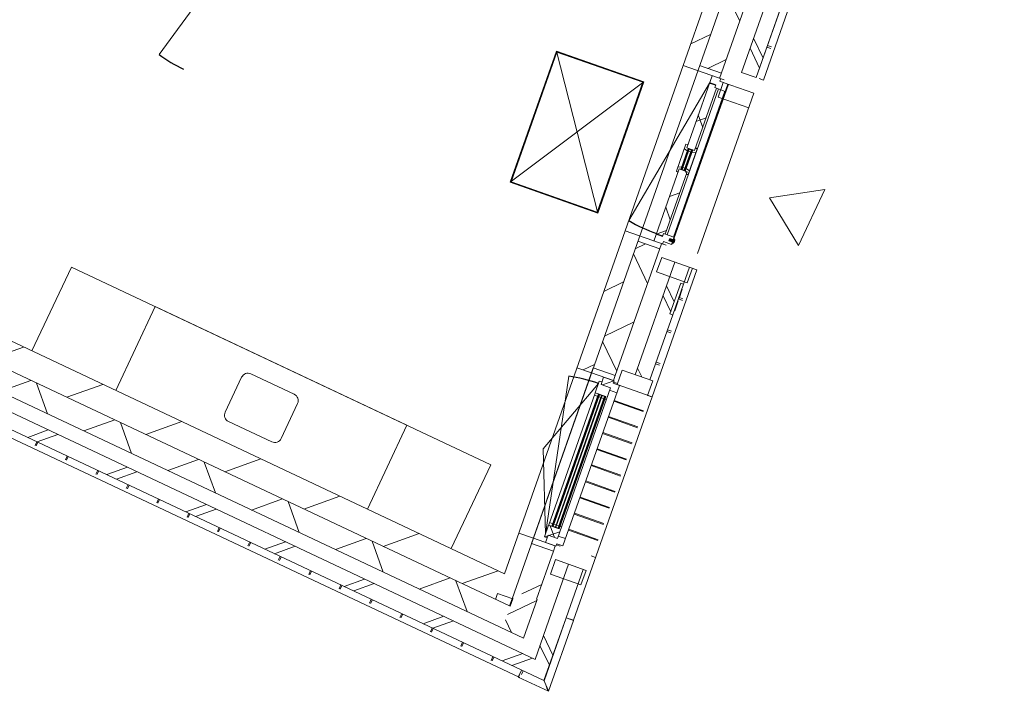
# Model space of a CAD drawing. Header units: metres. Extents: x 136266 to 136452, y 453403 to 453560.
# Tile 30 of 133: x 136406 to 136412, y 453403 to 453407. Entities that reach past the tile are written whole.
import ezdxf

# ---------------------------------------------------------------- set-up
doc = ezdxf.new("R2010")
doc.units = ezdxf.units.M
for name, color, linetype, lineweight in [('A-DETL-BEBOUWING', 253, 'Continuous', 9), ('A-DETL-GENF', 92, 'Continuous', 5), ('A-FLOR', 192, 'Continuous', 5), ('A-GENM-1', 8, 'Continuous', 5), ('N-WE-OG-BEBOUWING_HOOFDGEBOUW-T25', 7, 'Continuous', 25)]:
    doc.layers.add(name, color=color, linetype=linetype, lineweight=lineweight)
doc.styles.add('NLCS-ISO-M200-T25', font='txt', dxfattribs={"height": 0.5})
pattern_1 = [(50.86299999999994, (1193.722818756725, 122.5790818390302), (-310.2555890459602, 252.470729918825), [])]
pattern_2 = [(44.99992968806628, (-0.0001829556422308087, 0.0002583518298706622), (-141.421182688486, 141.4215297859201), []), (134.9999296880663, (-0.0001829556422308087, 0.0002583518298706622), (-141.42152978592, -141.421182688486), [])]

# ---------------------------------------------------------------- blocks, each defined once
blk = doc.blocks.new('859-DO-0010 29-09-2022')
at = {"layer": 'A-DETL-BEBOUWING'}
h = blk.add_hatch(dxfattribs=at)
h.set_pattern_fill('FP_561', color=256, angle=44.99999999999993, style=0, pattern_type=2)
h.set_pattern_definition(pattern_1)
h.paths.add_polyline_path([(162622.3254878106, 7510.373926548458), (162721.8023993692, 7520.588820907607), (162601.4245124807, 8692.879006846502), (162501.9476009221, 8682.66411248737), (162612.3387070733, 7607.629372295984)])
h = blk.add_hatch(dxfattribs=at)
h.set_pattern_fill('FP_1142', color=256, angle=44.9999999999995, style=0, pattern_type=2)
h.set_pattern_definition([(140.8629999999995, (162993.2572653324, 6345.494937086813), (-267.7452090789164, -329.0260521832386), []), (230.8629999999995, (162993.2572653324, 6345.494937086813), (329.0260521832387, -267.7452090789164), [])])
h.paths.add_polyline_path([(163091.7394417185, 3917.987252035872), (163096.8201724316, 3918.508972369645), (163091.7394417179, 3967.987252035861), (163235.8740783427, 3982.787873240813), (163202.1567830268, 4311.140990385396), (163052.941415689, 4295.818648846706), (163082.2615334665, 4010.287084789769)])
h.paths.add_polyline_path([(162929.9540876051, 5493.52066401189), (163079.1694549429, 5508.843005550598), (162990.4298817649, 6373.026066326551), (162841.214514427, 6357.703724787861), (162897.5630397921, 5808.958228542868)])
h.paths.add_polyline_path([(162718.2271863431, 7555.405739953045), (162867.4425536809, 7570.728081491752), (162750.6398798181, 8708.20134838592), (162601.4245124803, 8692.87900684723), (162712.8645461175, 7607.629372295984)])
h = blk.add_hatch(dxfattribs=at)
h.set_pattern_fill('FP_1137', color=256, angle=45.00000000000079, style=0, pattern_type=2)
h.set_pattern_definition([(140.8620000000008, (163237.4247724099, 6128.522756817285), (-252.4761448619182, -310.2511825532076), []), (140.8620000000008, (163114.867610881, 7322.247696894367), (-252.4761448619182, -310.2511825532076), [])])
h.paths.add_polyline_path([(163361.0097137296, 3945.639335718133), (163460.4868129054, 3955.852402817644), (163426.5979993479, 4285.935504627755), (163327.1209001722, 4275.722437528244), (163354.3724896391, 4010.287084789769)])
h.paths.add_polyline_path([(163194.3510278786, 5568.924726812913), (163293.8281270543, 5579.137793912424), (163248.3363408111, 6022.235923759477), (163229.4356919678, 6020.295441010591), (163207.9882510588, 6229.197349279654), (163226.8784143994, 6231.239962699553), (163214.9089721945, 6347.824469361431), (163115.4318730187, 6337.611402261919), (163169.7073834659, 5808.958228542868)])
h.paths.add_polyline_path([(162982.6620007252, 7630.813691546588), (163082.1390999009, 7641.0267586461), (163014.361472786, 8301.192962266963), (162914.8843736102, 8290.979895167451), (162938.8760007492, 8057.297158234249)])
h = blk.add_hatch(dxfattribs=at)
h.set_pattern_fill('FP_1147', color=256, scale=0.9999999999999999, angle=-84.13707031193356, style=0, pattern_type=2)
h.set_pattern_definition([(44.99992968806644, (-0.0003638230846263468, 0.0002397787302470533), (-141.4211826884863, 141.4215297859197), [])])
h.paths.add_polyline_path([(162721.8023993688, 7520.588820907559), (162871.0177667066, 7535.911162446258), (162867.4425536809, 7570.72808149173), (162718.2271863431, 7555.405739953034)])
h = blk.add_hatch(dxfattribs=at)
h.set_pattern_fill('FP_827', color=256, angle=5.861877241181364, style=0, pattern_type=2)
h.set_pattern_definition([(289.0838772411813, (111390.1674799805, 67625.81697451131), (378.0163809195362, 130.7807927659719), []), (289.0838772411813, (110865.7019051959, 66546.49517083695), (378.0163809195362, 130.7807927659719), [])])
h.paths.add_polyline_path([(162903.3456785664, 7522.144831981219), (162913.5587456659, 7422.667732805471), (163122.4606539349, 7444.115173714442), (163112.2475868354, 7543.592272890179)])
h = blk.add_hatch(dxfattribs=at)
h.set_pattern_fill('FP_1145', color=256, angle=-84.13707031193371, style=0, pattern_type=2)
h.set_pattern_definition(pattern_2)
h.paths.add_polyline_path([(162929.8383604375, 6452.251123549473), (162971.6186632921, 6456.541379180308), (162969.8821312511, 6473.452454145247), (162981.8193606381, 6474.678241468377), (162938.1506872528, 6899.942038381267), (162884.4331550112, 6894.425995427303), (162903.5463409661, 6708.293800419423)])
h.paths.add_polyline_path([(162869.6215581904, 7038.667517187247), (162923.3390904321, 7044.183560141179), (162879.6704170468, 7469.447357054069), (162867.7331876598, 7468.221569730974), (162865.9966556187, 7485.132644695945), (162824.2163527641, 7480.842389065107), (162857.3717175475, 7157.961586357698)])
h = blk.add_hatch(dxfattribs=at)
h.set_pattern_fill('FP_1145', color=256, angle=-84.13707031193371, style=0, pattern_type=2)
h.set_pattern_definition(pattern_2)
h.paths.add_polyline_path([(162886.8315893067, 6871.069039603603), (162884.4331550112, 6894.425995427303), (162894.3808461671, 6895.447484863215), (162892.644314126, 6912.358559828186), (162871.3615495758, 6904.247236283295), (162874.5659111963, 6873.041823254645)])
h.paths.add_polyline_path([(162940.091517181, 6881.041425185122), (162951.7002978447, 6885.465783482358), (162949.0356527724, 6911.415211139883), (162923.4821567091, 6915.525177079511), (162925.2186887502, 6898.614102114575), (162938.1506872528, 6899.942038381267)])
h.paths.add_polyline_path([(162881.3057813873, 7022.777931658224), (162879.5692493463, 7039.689006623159), (162869.6215581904, 7038.667517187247), (162867.223123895, 7062.024473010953), (162855.6143432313, 7057.600114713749), (162858.8187048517, 7026.394701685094)])
h.paths.add_polyline_path([(162912.1436239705, 7025.944548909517), (162936.3285836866, 7035.161962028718), (162933.6639386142, 7061.111389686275), (162921.3982605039, 7063.084173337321), (162923.3390904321, 7044.183560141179), (162910.4070919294, 7042.855623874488)])
h = blk.add_hatch(color=256, dxfattribs=at)
h.paths.add_polyline_path([(162898.0534757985, 6898.840387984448), (162896.6233905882, 6912.767155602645), (162892.6443141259, 6912.358559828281), (162894.0743993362, 6898.431792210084)])
h.paths.add_polyline_path([(162924.9122419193, 6901.598409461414), (162923.482156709, 6915.52517707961), (162919.5030802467, 6915.116581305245), (162920.933165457, 6901.189813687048)])
h.paths.add_polyline_path([(162881.3057813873, 7022.777931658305), (162885.2848578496, 7023.186527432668), (162883.8547726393, 7037.113295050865), (162879.875696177, 7036.704699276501)])
h.paths.add_polyline_path([(162912.1436239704, 7025.944548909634), (162910.7135387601, 7039.871316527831), (162906.7344622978, 7039.462720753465), (162908.164547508, 7025.535953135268)])
for points in [[(162902.0325522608, 6899.248983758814), (162887.8338491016, 7037.521890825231), (162883.8547726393, 7037.113295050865), (162898.0534757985, 6898.840387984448)], [(162920.933165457, 6901.189813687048), (162906.7344622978, 7039.462720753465), (162902.7553858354, 7039.054124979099), (162916.9540889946, 6900.781217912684)], [(163056.7267505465, 6449.215025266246), (163055.0958545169, 6465.100244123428), (163020.2788698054, 6461.5256706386), (163021.9097658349, 6445.640451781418)], [(163054.4589496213, 6441.929677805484), (163051.3950294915, 6471.772807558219), (163046.4211745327, 6471.262154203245), (163049.4850946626, 6441.41902445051)], [(163131.8391240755, 4455.714362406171), (163039.7007769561, 5352.996104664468), (163035.7217004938, 5352.587508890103), (163127.8600476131, 4455.305766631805)], [(163150.7397372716, 4457.655192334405), (163058.6013901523, 5354.936934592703), (163054.6223136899, 5354.528338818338), (163146.7606608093, 4457.24659656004)], [(163169.6403504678, 4459.596022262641), (163077.5020033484, 5356.877764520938), (163073.522926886, 5356.469168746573), (163165.6612740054, 4459.187426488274)]]:
    blk.add_hatch(color=256, dxfattribs=at).paths.add_polyline_path(points)
h = blk.add_hatch(dxfattribs=at)
h.set_pattern_fill('FP_1144', color=256, angle=-84.13707031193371, style=0, pattern_type=2)
h.set_pattern_definition([(44.99992968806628, (-0.0001829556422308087, 0.000258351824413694), (-141.421182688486, 141.4215297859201), []), (134.9999296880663, (-0.0001829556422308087, 0.000258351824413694), (-141.42152978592, -141.421182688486), [])])
h.paths.add_polyline_path([(162934.9458076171, 6402.512667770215), (162994.6319545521, 6408.641604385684), (162992.8954225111, 6425.552679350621), (163046.6129547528, 6431.068722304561), (163041.5055075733, 6480.807178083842), (162969.8821312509, 6473.452454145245), (162971.9251101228, 6453.557071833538), (162930.1448072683, 6449.266816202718)])
h = blk.add_hatch(dxfattribs=at)
h.set_pattern_fill('FP_561', color=256, angle=44.99999999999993, style=0, pattern_type=2)
h.set_pattern_definition(pattern_1)
h.paths.add_polyline_path([(162834.0523890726, 5448.488850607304), (162933.5293006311, 5458.703744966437), (162837.6393014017, 6392.520643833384), (162738.1623898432, 6382.305749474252), (162797.0372007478, 5808.958228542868)])
h = blk.add_hatch(dxfattribs=at)
h.set_pattern_fill('FP_1141', color=256, angle=5.861877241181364, style=0, pattern_type=2)
h.set_pattern_definition([(44.99987724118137, (0.0004175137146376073, 0.0002443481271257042), (-282.8421064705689, 282.8433184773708), []), (44.99987724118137, (1200.000248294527, 3.114492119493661e-05), (-282.8421064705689, 282.8433184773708), [])])
h.paths.add_polyline_path([(163115.0347057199, 5460.255867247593), (163323.9366139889, 5481.703308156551), (163313.7235468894, 5581.180407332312), (163104.8216386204, 5559.732966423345)])
h = blk.add_hatch(dxfattribs=at)
h.set_pattern_fill('FP_476', color=256, style=0, pattern_type=2)
h.set_pattern_definition([(45, (0, 0), (-141.4213562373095, 141.4213562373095), [])])
h.paths.add_polyline_path([(162933.5293006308, 5458.703744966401), (163082.7446679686, 5474.026086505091), (163079.1694549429, 5508.843005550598), (162929.9540876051, 5493.52066401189)])
h = blk.add_hatch(dxfattribs=at)
h.set_pattern_fill('FP_1143', color=256, angle=-84.13707031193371, style=0, pattern_type=2)
h.set_pattern_definition([(44.99992968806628, (-0.0001059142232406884, -0.0004919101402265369), (-141.421182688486, 141.4215297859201), []), (134.9999296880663, (-0.0001059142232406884, -0.0004919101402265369), (-141.42152978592, -141.421182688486), [])])
h.paths.add_polyline_path([(163086.4234727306, 5407.051536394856), (163136.16192851, 5412.158983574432), (163131.0544813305, 5461.897439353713), (163089.2741784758, 5457.607183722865), (163087.5376464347, 5474.518258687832), (163015.9142701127, 5467.163534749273), (163021.0217172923, 5417.425078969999), (163084.6869406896, 5423.962611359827)])
h = blk.add_hatch(color=256, dxfattribs=at)
h.paths.add_polyline_path([(163173.6194269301, 4460.004618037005), (163172.1893417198, 4473.931385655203), (163168.2102652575, 4473.522789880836), (163169.6403504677, 4459.59602226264)])
h.paths.add_polyline_path([(163123.8809711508, 4454.89717085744), (163127.8600476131, 4455.305766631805), (163126.4299624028, 4469.232534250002), (163122.4508859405, 4468.823938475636)])
h.paths.add_polyline_path([(163082.911165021, 5343.359592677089), (163081.4810798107, 5357.286360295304), (163077.5020033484, 5356.877764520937), (163078.9320885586, 5342.950996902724)])
h.paths.add_polyline_path([(163037.151785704, 5338.660741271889), (163035.7217004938, 5352.587508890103), (163031.7426240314, 5352.178913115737), (163033.1727092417, 5338.252145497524)])
h = blk.add_hatch(dxfattribs=at)
h.set_pattern_fill('FP_1172', color=256, angle=-84.13707031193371, style=0, pattern_type=2)
h.set_pattern_definition([(44.99992968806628, (-0.0001550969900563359, -1.29487925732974e-05), (-141.421182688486, 141.4215297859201), []), (134.9999296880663, (-0.0001550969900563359, -1.29487925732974e-05), (-141.42152978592, -141.421182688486), [])])
h.paths.add_polyline_path([(163110.4744129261, 4370.084057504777), (163128.3802570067, 4371.922738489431), (163126.6437249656, 4388.833813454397), (163190.3089483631, 4395.371345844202), (163182.1370328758, 4474.952875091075), (163172.1893417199, 4473.931385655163), (163173.9258737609, 4457.020310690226), (163102.3024974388, 4449.665586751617)])
h = blk.add_hatch(dxfattribs=at)
h.set_pattern_fill('FP_828', color=256, angle=5.861877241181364, style=0, pattern_type=2)
h.set_pattern_definition([(289.0838772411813, (111724.4133123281, 64370.2028196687), (378.0163809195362, 130.7807927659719), []), (289.0838772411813, (111199.9477375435, 63290.88101599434), (378.0163809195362, 130.7807927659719), [])])
h.paths.add_polyline_path([(163237.5915109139, 4266.530677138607), (163247.8045780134, 4167.053577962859), (163456.7064862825, 4188.50101887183), (163446.493419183, 4287.978118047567)])
h = blk.add_hatch(dxfattribs=at)
h.set_pattern_fill('FP_100', color=256, angle=44.99999999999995, style=0, pattern_type=2)
h.set_pattern_definition([(44.99999999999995, (1199.999805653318, -1.250555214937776e-12), (-282.8427124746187, 282.8427124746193), [])])
h.paths.add_polyline_path([(162996.284868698, 3868.601143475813), (162978.3148042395, 4043.601143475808), (154625.8240779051, 4043.601143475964), (154625.8240779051, 3868.601143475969), (162497.8092781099, 3868.60114347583)])
h = blk.add_hatch(dxfattribs=at)
h.set_pattern_fill('FP_907', color=256, angle=44.99999999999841, style=0, pattern_type=2)
h.set_pattern_definition([(140.8629999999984, (163254.545948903, 3850.955149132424), (-267.7452090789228, -329.0260521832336), []), (230.8629999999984, (163254.545948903, 3850.955149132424), (329.0260521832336, -267.7452090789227), [])])
h.paths.add_polyline_path([(163218.587447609, 3718.601143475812), (163268.1366828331, 3718.601143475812), (163240.9548090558, 3983.309593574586), (163091.7394417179, 3967.987252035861), (163117.347924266, 3718.601143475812)])
h = blk.add_hatch(dxfattribs=at)
h.set_pattern_fill('FP_904', color=256, angle=45.00000000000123, style=0, pattern_type=2)
h.set_pattern_definition([(140.8620000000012, (163482.2527172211, 3741.165507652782), (-252.4761448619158, -310.2511825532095), []), (140.8620000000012, (163359.6955556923, 4934.890447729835), (-252.4761448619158, -310.2511825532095), [])])
h.paths.add_polyline_path([(163403.7707089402, 3526.451708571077), (163504.2963583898, 3526.451708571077), (163460.2080776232, 3955.879444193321), (163360.7309784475, 3945.66637709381), (163400.2628071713, 3560.619298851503)])
h = blk.add_hatch(dxfattribs=at)
h.set_pattern_fill('FP_905', color=256, angle=45.00000000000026, style=0, pattern_type=2)
h.set_pattern_definition([(45.00000000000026, (158821.5860574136, 3718.601730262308), (-299.9546965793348, 299.9546965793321), []), (135.0000000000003, (158821.5860574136, 3718.601730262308), (-299.9546965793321, -299.9546965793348), [])])
h.paths.add_polyline_path([(163117.347924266, 3718.601143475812), (163101.9450118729, 3868.601143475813), (154525.824077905, 3868.601143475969), (154525.824077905, 3718.601143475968), (162497.8092781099, 3718.60114347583)])
h = blk.add_hatch(dxfattribs=at)
h.set_pattern_fill('FP_380', color=256, angle=45.00000000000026, style=0, pattern_type=2)
h.set_pattern_definition([(45.00000000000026, (158817.4261482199, 3526.451826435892), (-282.8427124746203, 282.8427124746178), []), (45.00000000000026, (160017.4259538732, 3526.451826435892), (-282.8427124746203, 282.8427124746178), [])])
h.paths.add_polyline_path([(163403.7707089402, 3526.451708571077), (163393.5039569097, 3626.451708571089), (154231.082238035, 3626.451708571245), (154231.082238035, 3526.45170857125), (161777.0311086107, 3526.451708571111)])
for centre, radius, start, end in [((162824.4206506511, 7478.852850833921), 1029.999999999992, 264.8629296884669, 275.8629296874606), ((159706.542393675, 7065.601143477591), 953.9999999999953, 259.000000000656, 270), ((163108.7378808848, 4386.995132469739), 1033.999999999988, 95.86292968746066, 106.8629296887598)]:
    blk.add_arc(centre, radius, start, end)
blk.add_open_spline([(163559.9573346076, 3476.560638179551), (163560.026809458, 3476.497946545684), (163559.7072875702, 3476.788454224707), (163558.4418237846, 3477.924915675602), (163557.1035809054, 3479.137029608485), (163555.6697526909, 3480.431155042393), (163554.3390440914, 3481.624411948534), (163552.9176854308, 3482.918120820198), (163551.3235425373, 3484.354936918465), (163549.580559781, 3485.917726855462), (163547.7779722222, 3487.55817459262), (163545.3508160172, 3489.742251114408), (163541.2188232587, 3493.46601524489), (163537.9657830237, 3496.45042096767), (163535.6909698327, 3498.462470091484)], degree=3, knots=[0.5, 0.5, 0.5, 0.5, 0.5833333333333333, 0.625, 0.6666666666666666, 0.7083333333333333, 0.7291666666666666, 0.75, 0.7916666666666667, 0.8125, 0.8333333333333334, 0.875, 0.9166666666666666, 1, 1, 1, 1])
for p, q in [((163091.7394417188, 3917.98725203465), (162111.1096564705, 13467.77004853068)), ((162247.8475338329, 11157.19679115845), (162622.3254878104, 7510.373926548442)), ((162871.0177667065, 7535.911162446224), (162711.8419270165, 9086.032032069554)), ((162836.8937526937, 9050.622484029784), (162982.662000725, 7630.813691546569)), ((163131.8937970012, 7646.089256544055), (163020.0096469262, 8735.860878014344)), ((163082.1390999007, 7641.026758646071), (163014.3614727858, 8301.192962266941)), ((163082.190494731, 7641.032035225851), (163014.4128676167, 8301.198238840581)), ((163059.5859597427, 7861.204246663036), (163087.4735113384, 7864.06739243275)), ((163060.7476961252, 7849.888726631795), (163088.635247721, 7852.751872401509)), ((163131.8822917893, 7646.088075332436), (163102.0391620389, 7643.024155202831)), ((162982.662000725, 7630.813691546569), (163082.1390999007, 7641.026758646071)), ((162622.3254878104, 7510.373926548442), (162901.6098061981, 7539.05253914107)), ((162867.4425536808, 7570.728081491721), (162718.2271863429, 7555.405739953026)), ((162819.1089055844, 7530.580844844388), (162869.6215581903, 7038.667517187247)), ((162880.5315845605, 7519.798706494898), (162878.7950525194, 7536.709781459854)), ((162934.2491168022, 7525.314749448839), (162880.5315845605, 7519.798706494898)), ((163112.2475868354, 7543.592272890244), (162903.3456785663, 7522.144831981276)), ((162903.3456785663, 7522.144831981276), (162913.5587456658, 7422.667732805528)), ((163046.6129547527, 6431.06872230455), (162934.2491168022, 7525.314749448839)), ((163050.5064013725, 6431.47131453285), (162938.1626632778, 7525.719405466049)), ((163112.2475868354, 7543.59227289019), (163224.59132493, 6449.34418195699)), ((162824.4206506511, 7478.852850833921), (162732.1957733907, 6452.990008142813)), ((162823.9099059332, 7483.826696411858), (162865.6902087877, 7488.116952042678)), ((162865.9966556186, 7485.132644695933), (162824.216352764, 7480.842389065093)), ((162865.6902087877, 7488.116952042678), (162867.7331876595, 7468.221569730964)), ((162867.7331876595, 7468.221569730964), (162939.3565639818, 7475.576293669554)), ((162923.339090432, 7044.183560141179), (162879.6704170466, 7469.447357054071)), ((162892.9655134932, 7470.812578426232), (162995.1144570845, 6476.043462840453)), ((163039.1043581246, 6480.560613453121), (162936.9554145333, 7475.329729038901)), ((162913.5587456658, 7422.667732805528), (163122.4606539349, 7444.115173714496)), ((161839.9040897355, 7245.245509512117), (162436.765559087, 7306.53487566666)), ((162434.980318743, 7304.341039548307), (161842.0979258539, 7243.460269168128)), ((162432.302458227, 7301.050285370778), (161845.3886800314, 7240.782408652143)), ((162436.765559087, 7306.534875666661), (161931.8381389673, 6349.953305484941)), ((162523.2150180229, 6415.705772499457), (162432.302458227, 7301.050285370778)), ((162526.5057722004, 6413.027911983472), (162434.980318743, 7304.341039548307)), ((162436.765559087, 7306.53487566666), (162528.6996083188, 6411.242671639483)), ((161839.9040897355, 7245.245509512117), (161931.8381389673, 6349.95330548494)), ((162528.6996083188, 6411.242671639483), (161839.9040897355, 7245.245509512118)), ((161842.0979258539, 7243.460269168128), (161933.6233793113, 6352.147141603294)), ((161845.3886800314, 7240.782408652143), (161936.3012398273, 6355.437895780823)), ((159704.5985905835, 7055.601143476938), (159524.5106120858, 6129.128810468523)), ((162867.2231238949, 7062.024473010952), (162855.6143432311, 7057.600114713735)), ((162855.6143432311, 7057.600114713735), (162874.5659111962, 6873.041823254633)), ((162858.8187048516, 7026.394701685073), (162881.3057813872, 7022.777931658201)), ((162869.6215581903, 7038.667517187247), (162923.339090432, 7044.183560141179)), ((162879.5692493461, 7039.689006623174), (162910.7135387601, 7039.871316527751)), ((162894.3808461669, 6895.447484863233), (162879.5692493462, 7039.689006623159)), ((162910.4070919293, 7042.855623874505), (162879.8756961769, 7036.704699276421)), ((162910.7135387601, 7039.871316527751), (162879.8756961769, 7036.704699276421)), ((162881.3057813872, 7022.777931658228), (162885.2848578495, 7023.186527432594)), ((162883.8547726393, 7037.11329505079), (162898.0534757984, 6898.840387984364)), ((162902.0325522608, 6899.24898375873), (162887.8338491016, 7037.521890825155)), ((162889.2639343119, 7023.59512320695), (162904.1854710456, 7025.12735736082)), ((162902.7553858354, 7039.054124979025), (162916.9540889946, 6900.781217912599)), ((162920.9331654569, 6901.189813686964), (162906.7344622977, 7039.462720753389)), ((162908.164547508, 7025.535953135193), (162912.1436239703, 7025.944548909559)), ((162910.4070919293, 7042.855623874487), (162925.21868875, 6898.614102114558)), ((162912.1436239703, 7025.944548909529), (162936.3285836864, 7035.161962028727)), ((162933.663938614, 7061.111389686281), (162921.3982605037, 7063.084173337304)), ((162951.7002978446, 6885.465783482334), (162933.663938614, 7061.111389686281)), ((162892.6443141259, 6912.358559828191), (162871.3615495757, 6904.24723628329)), ((162938.1506872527, 6899.942038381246), (162884.4331550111, 6894.42599542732)), ((162884.4331550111, 6894.42599542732), (162934.9458076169, 6402.512667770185)), ((162896.6233905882, 6912.76715560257), (162892.6443141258, 6912.358559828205)), ((162924.9122419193, 6901.598409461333), (162894.0743993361, 6898.431792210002)), ((162894.0743993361, 6898.431792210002), (162925.21868875, 6898.61410211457)), ((162924.9122419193, 6901.598409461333), (162894.3808461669, 6895.44748486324)), ((162915.5240037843, 6914.707985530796), (162900.6024670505, 6913.175751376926)), ((162923.482156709, 6915.525177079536), (162919.5030802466, 6915.116581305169)), ((162949.0356527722, 6911.415211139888), (162923.482156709, 6915.525177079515)), ((162981.819360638, 6474.678241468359), (162938.1506872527, 6899.942038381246)), ((162940.0915171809, 6881.041425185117), (162951.7002978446, 6885.465783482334)), ((162874.5659111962, 6873.041823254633), (162886.8315893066, 6871.069039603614)), ((162929.8383604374, 6452.251123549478), (162971.618663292, 6456.541379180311)), ((162971.9251101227, 6453.557071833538), (162930.1448072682, 6449.266816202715)), ((163041.5055075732, 6480.80717808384), (162969.8821312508, 6473.45245414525)), ((162969.8821312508, 6473.45245414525), (162971.9251101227, 6453.557071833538)), ((163055.0942571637, 6465.115802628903), (163020.2772724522, 6461.541229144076)), ((163055.0958545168, 6465.100244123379), (163020.2788698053, 6461.525670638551)), ((163020.2788698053, 6461.525670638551), (163021.9097658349, 6445.640451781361)), ((163021.9097658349, 6445.640451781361), (163056.7267505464, 6449.215025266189)), ((163021.9113631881, 6445.624893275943), (163056.7283478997, 6449.19946676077)), ((163051.3950294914, 6471.772807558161), (163046.4211745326, 6471.262154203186)), ((163049.4850946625, 6441.419024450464), (163054.4589496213, 6441.92967780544)), ((163054.4589496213, 6441.92967780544), (163051.3950294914, 6471.772807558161)), ((163056.7267505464, 6449.215025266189), (163055.0958545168, 6465.100244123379)), ((162528.6996083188, 6411.242671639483), (161931.8381389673, 6349.95330548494)), ((161933.6233793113, 6352.147141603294), (162526.5057722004, 6413.027911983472)), ((161936.3012398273, 6355.437895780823), (162523.2150180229, 6415.705772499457)), ((163017.4259871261, 6410.98223429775), (162738.162389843, 6382.305749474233)), ((162738.162389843, 6382.305749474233), (162978.3148042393, 4043.601143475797)), ((162841.2145144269, 6357.703724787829), (162990.4298817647, 6373.026066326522)), ((163079.1694549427, 5508.843005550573), (162986.854668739, 6407.84298537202)), ((162992.8954225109, 6425.55267935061), (163046.6129547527, 6431.06872230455)), ((162994.631954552, 6408.641604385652), (162992.8954225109, 6425.55267935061)), ((163264.6475217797, 6352.931002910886), (163025.9024837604, 6328.419641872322)), ((163025.9024837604, 6328.419641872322), (163036.1155508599, 6228.942542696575)), ((163115.4318730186, 6337.611402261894), (163194.3510278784, 5568.924726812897)), ((163226.888899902, 6231.137832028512), (163214.9089721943, 6347.824469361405)), ((163226.9402947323, 6231.143108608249), (163214.9603670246, 6347.829745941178)), ((163245.017459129, 6250.389983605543), (163234.8043920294, 6349.867082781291)), ((163353.7884635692, 5484.795539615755), (163264.6590269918, 6352.93218412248)), ((163036.1155508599, 6228.942542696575), (163245.017459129, 6250.389983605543)), ((163227.8836708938, 6231.239962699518), (163207.9882510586, 6229.197349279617)), ((163207.9882510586, 6229.197349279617), (163229.4356919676, 6020.295441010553)), ((163249.3311118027, 6022.338054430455), (163227.8836708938, 6231.239962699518)), ((163233.7303718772, 6198.770494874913), (163231.2434443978, 6198.515168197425)), ((163234.8284772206, 6188.074752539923), (163232.3415497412, 6187.819425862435)), ((163233.7303718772, 6198.770494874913), (163240.142665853, 6136.313605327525)), ((163239.1166988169, 6146.306707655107), (163236.6297713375, 6146.051380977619)), ((163240.142665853, 6136.313605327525), (163237.6557383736, 6136.058278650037)), ((163238.1631229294, 6131.11626237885), (163265.1072983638, 6133.882554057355)), ((163241.9381081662, 6118.825676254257), (163239.4511806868, 6118.570349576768)), ((163239.536826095, 6142.214592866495), (163263.9940740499, 6144.725557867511)), ((163241.9381081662, 6118.825676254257), (163248.8593779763, 6051.411271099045)), ((163245.4748890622, 6084.376798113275), (163242.9879615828, 6084.121471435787)), ((163247.1170374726, 6068.381979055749), (163244.6301099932, 6068.126652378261)), ((163248.0147586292, 6059.638014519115), (163245.5278311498, 6059.382687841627)), ((163248.350402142, 6056.368786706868), (163245.8634746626, 6056.113460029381)), ((163248.0147586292, 6059.638014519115), (163248.350402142, 6056.368786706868)), ((163229.4356919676, 6020.295441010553), (163249.3311118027, 6022.338054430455)), ((163248.8593779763, 6051.411271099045), (163246.3724504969, 6051.155944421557)), ((163293.8281270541, 5579.137793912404), (163248.336340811, 6022.235923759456)), ((163293.8795218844, 5579.143070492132), (163248.3877356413, 6022.24120033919)), ((163258.8178304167, 5920.650212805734), (163286.7053820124, 5923.51335857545)), ((163259.9310547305, 5909.807208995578), (163287.8186063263, 5912.670354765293)), ((163281.5291383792, 5699.438013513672), (163309.416689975, 5702.301159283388)), ((163282.642362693, 5688.595009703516), (163310.5299142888, 5691.458155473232)), ((163313.7235468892, 5581.180407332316), (163104.8216386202, 5559.732966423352)), ((163104.8216386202, 5559.732966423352), (163115.0347057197, 5460.255867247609)), ((163323.9366139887, 5481.703308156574), (163313.7235468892, 5581.180407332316)), ((162929.9540876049, 5493.520664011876), (163079.1694549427, 5508.843005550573)), ((163115.0347057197, 5460.255867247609), (163353.7797437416, 5484.76722828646)), ((163331.9888604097, 5482.557428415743), (163323.9366139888, 5481.73072424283)), ((163337.8642995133, 5483.160645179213), (163331.9917071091, 5482.55772067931)), ((163343.2356583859, 5483.71210927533), (163337.8672467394, 5483.160947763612)), ((163347.7623734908, 5484.176855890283), (163343.2387360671, 5483.712425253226)), ((163353.776958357, 5484.794358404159), (163347.7656574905, 5484.177193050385)), ((163510.235010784, 3960.978204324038), (163353.7912489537, 5484.768409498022)), ((162834.0523890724, 5448.488850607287), (162933.529300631, 5458.703744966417)), ((163003.1158732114, 5415.586397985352), (162859.662411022, 4881.137136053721)), ((163019.2851852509, 5434.33615393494), (163001.3793411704, 5432.497472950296)), ((163001.3793411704, 5432.497472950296), (163009.5512566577, 5352.915943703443)), ((163087.5376464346, 5474.518258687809), (163015.9142701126, 5467.163534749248)), ((163015.9142701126, 5467.163534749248), (163021.0217172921, 5417.425078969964)), ((163084.6869406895, 5423.962611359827), (163021.021717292, 5417.425078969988)), ((163190.3089483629, 4395.371345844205), (163084.6869406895, 5423.962611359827)), ((163089.2741784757, 5457.607183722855), (163087.5376464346, 5474.518258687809)), ((163088.5591358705, 5464.570567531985), (163114.3201400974, 5467.215864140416)), ((163131.0544813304, 5461.897439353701), (163089.2741784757, 5457.607183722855)), ((163243.4183192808, 4367.65141220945), (163131.0544813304, 5461.897439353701)), ((163108.7378808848, 4386.99513246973), (162808.7919809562, 5376.534650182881)), ((163009.5512566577, 5352.915943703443), (163081.1746329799, 5360.270667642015)), ((163011.7450927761, 5351.130703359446), (163009.7555545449, 5350.926405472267)), ((163011.5407948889, 5353.120241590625), (163011.7450927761, 5351.130703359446)), ((163031.4361772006, 5355.163220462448), (163081.4810798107, 5357.286360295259)), ((163124.1874179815, 4451.91286351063), (163031.4361772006, 5355.16322046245)), ((163081.1746329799, 5360.270667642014), (163031.7426240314, 5352.178913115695)), ((163031.7426240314, 5352.178913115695), (163081.4810798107, 5357.286360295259)), ((163035.7217004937, 5352.587508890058), (163127.8600476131, 4455.30576663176)), ((163131.8391240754, 4455.714362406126), (163039.7007769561, 5352.996104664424)), ((163054.6223136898, 5354.528338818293), (163146.7606608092, 4457.246596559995)), ((163150.7397372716, 4457.65519233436), (163058.6013901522, 5354.936934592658)), ((163073.522926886, 5356.469168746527), (163165.6612740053, 4459.18742648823)), ((163169.6403504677, 4459.596022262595), (163077.5020033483, 5356.877764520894)), ((163081.1746329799, 5360.270667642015), (163173.9258737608, 4457.020310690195)), ((163086.4234727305, 5407.051536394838), (163136.1619285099, 5412.158983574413)), ((163140.9037374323, 5360.152223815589), (163342.4201647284, 5380.841415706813)), ((163141.4712364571, 5354.625729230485), (163342.9875573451, 5375.314910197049)), ((163009.7555545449, 5350.926405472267), (163102.0981995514, 4451.655124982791)), ((163011.2877886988, 5336.004868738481), (163037.151785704, 5338.660741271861)), ((163041.1308621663, 5339.069337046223), (163056.0523989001, 5340.601571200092)), ((163060.0314753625, 5341.010166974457), (163074.9530120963, 5342.542401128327)), ((163078.9320885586, 5342.950996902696), (163092.8588561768, 5344.381082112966)), ((163152.1969680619, 5250.174981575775), (163353.7112777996, 5270.863956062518)), ((163152.7644670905, 5244.648486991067), (163354.2786704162, 5265.337450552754)), ((163163.4901987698, 5140.197739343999), (163365.0023908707, 5160.886496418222)), ((163164.0576978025, 5134.671244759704), (163365.5697834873, 5155.359990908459)), ((163174.7834295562, 5030.220497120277), (163376.2935039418, 5050.909036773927)), ((163175.3509285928, 5024.694002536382), (163376.8608965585, 5045.382531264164)), ((163186.0766604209, 4920.243254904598), (163387.5846170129, 4940.931577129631)), ((163186.6441594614, 4914.716760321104), (163388.1520096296, 4935.405071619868)), ((162859.662411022, 4881.137136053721), (163108.7378808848, 4386.99513246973)), ((163197.3698913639, 4810.266012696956), (163398.8757300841, 4830.954117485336)), ((163197.9373904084, 4804.739518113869), (163399.4431227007, 4825.427611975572)), ((163208.6631223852, 4700.288770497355), (163410.1668431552, 4720.976657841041)), ((163209.2306214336, 4694.762275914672), (163410.7342357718, 4715.450152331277)), ((159597.670393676, 4043.601143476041), (159597.670393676, 4643.601143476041)), ((159597.670393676, 4643.601143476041), (162597.670393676, 4643.601143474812)), ((160197.670393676, 4643.601143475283), (160197.670393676, 4043.601143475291)), ((161997.670393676, 4043.601143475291), (161997.670393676, 4643.601143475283)), ((162597.670393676, 4643.601143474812), (162597.670393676, 4043.601143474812)), ((163219.9563534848, 4590.31152830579), (163421.4579562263, 4610.999198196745)), ((163220.5238525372, 4584.785033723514), (163422.025348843, 4605.472692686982)), ((163122.4508859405, 4468.823938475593), (163100.5659653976, 4466.576661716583)), ((163126.4299624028, 4469.232534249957), (163122.4508859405, 4468.823938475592)), ((163123.8809711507, 4454.897170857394), (163173.61942693, 4460.004618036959)), ((163173.61942693, 4460.004618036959), (163124.1874179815, 4451.912863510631)), ((163145.3305755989, 4471.173364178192), (163130.4090388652, 4469.641130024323)), ((163164.2311887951, 4473.114194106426), (163149.3096520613, 4471.581959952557)), ((163182.1370328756, 4474.952875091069), (163168.2102652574, 4473.522789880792)), ((163231.2495846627, 4480.334286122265), (163432.7490692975, 4501.02173855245)), ((163231.8170837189, 4474.807791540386), (163433.3164619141, 4495.495233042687)), ((163102.0981995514, 4451.655124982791), (163104.0877377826, 4451.859422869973)), ((163173.9258737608, 4457.020310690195), (163102.3024974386, 4449.665586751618)), ((163102.3024974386, 4449.665586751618), (163110.4744129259, 4370.084057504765)), ((163104.0877377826, 4451.859422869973), (163104.2920356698, 4449.869884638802)), ((163123.8809711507, 4454.897170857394), (163173.9258737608, 4457.020310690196)), ((163238.3108721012, 4417.389867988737), (163188.5724163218, 4412.282420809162)), ((163110.4744129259, 4370.084057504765), (163128.3802570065, 4371.922738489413)), ((163190.3089483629, 4395.371345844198), (163126.6437249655, 4388.833813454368)), ((163126.6437249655, 4388.833813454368), (163131.7511721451, 4339.095357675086)), ((163131.7511721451, 4339.095357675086), (163203.3745484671, 4346.45008161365)), ((163201.638016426, 4363.361156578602), (163243.4183192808, 4367.65141220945)), ((163203.3745484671, 4346.45008161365), (163201.638016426, 4363.361156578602)), ((163228.0937076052, 4359.040979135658), (163202.3530590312, 4356.397772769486)), ((163466.1234818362, 4390.51913735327), (163436.2803520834, 4387.455217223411)), ((163465.55210652, 4390.460475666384), (163466.1234818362, 4390.519137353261)), ((163049.3662026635, 4330.635567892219), (162949.8892911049, 4320.420673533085)), ((163202.1567830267, 4311.140990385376), (163052.9414156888, 4295.818648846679)), ((163235.8740783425, 3982.787873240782), (163202.1567830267, 4311.140990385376)), ((163446.4934191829, 4287.978118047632), (163237.5915109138, 4266.530677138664)), ((163327.120900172, 4275.722437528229), (163361.0097137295, 3945.639335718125)), ((163460.4868129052, 3955.852402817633), (163426.5979993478, 4285.935504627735)), ((163426.6493941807, 4285.940781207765), (163460.5363508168, 3955.875766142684)), ((163456.7064862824, 4188.501018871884), (163446.4934191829, 4287.978118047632)), ((163237.5915109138, 4266.530677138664), (163247.8045780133, 4167.053577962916)), ((163247.8045780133, 4167.053577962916), (163456.7064862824, 4188.501018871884)), ((162978.3148042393, 4043.601143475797), (154625.8240779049, 4043.60114347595)), ((163240.9548090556, 3983.309593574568), (163235.8740783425, 3982.787873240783)), ((163268.1366828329, 3718.601143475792), (163240.9548090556, 3983.309593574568)), ((163504.2963583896, 3526.451708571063), (163460.2080776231, 3955.879444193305)), ((163460.2137323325, 3955.824366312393), (163460.4868129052, 3955.852402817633)), ((163510.2235055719, 3960.977023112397), (163460.5363508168, 3955.875766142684)), ((163460.5938214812, 3955.315991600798), (163510.2809762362, 3960.417248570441)), ((163504.6185608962, 3526.507160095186), (163460.5938214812, 3955.315991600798)), ((163559.9701006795, 3476.549538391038), (163510.2924814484, 3960.418429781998)), ((162992.2625301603, 3907.772357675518), (163096.8201724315, 3918.508972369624)), ((162996.2848686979, 3868.601143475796), (162992.2625301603, 3907.772357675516)), ((163096.8201724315, 3918.508972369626), (163101.9450118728, 3868.601143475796)), ((163361.00405902, 3945.694413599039), (163360.7309784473, 3945.666377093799)), ((163360.7309784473, 3945.666377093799), (163393.5039569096, 3626.451708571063)), ((163101.9450118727, 3868.601143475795), (154525.8240779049, 3868.601143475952)), ((154375.8240779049, 3718.601143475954), (163268.1366828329, 3718.601143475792)), ((163393.5039569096, 3626.451708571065), (154331.0822380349, 3626.451708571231)), ((154231.0822380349, 3526.451708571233), (163504.2963583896, 3526.451708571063)), ((159877.2183556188, 3526.451708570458), (159877.2183556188, 3499.533189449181)), ((159884.6354287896, 3526.451708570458), (159884.6354287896, 3499.533189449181)), ((160094.6656422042, 3526.451708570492), (160094.6656422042, 3499.533189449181)), ((160102.0827153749, 3526.451708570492), (160102.0827153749, 3499.533189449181)), ((160312.1129287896, 3526.451708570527), (160312.1129287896, 3499.533189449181)), ((160319.5300019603, 3526.451708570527), (160319.5300019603, 3499.533189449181)), ((160529.5602153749, 3526.451708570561), (160529.5602153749, 3499.533189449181)), ((160536.9772885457, 3526.451708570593), (160536.9772885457, 3499.533189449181)), ((160747.0075019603, 3526.451708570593), (160747.0075019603, 3499.533189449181)), ((160754.424575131, 3526.451708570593), (160754.424575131, 3499.533189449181)), ((160964.4547885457, 3526.451708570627), (160964.4547885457, 3499.533189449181)), ((160971.8718617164, 3526.451708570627), (160971.8718617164, 3499.533189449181)), ((161181.902075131, 3526.451708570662), (161181.902075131, 3499.533189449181)), ((161189.3191483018, 3526.451708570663), (161189.3191483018, 3499.533189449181)), ((161399.3493617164, 3526.451708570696), (161399.3493617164, 3499.533189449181)), ((161406.7664348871, 3526.451708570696), (161406.7664348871, 3499.533189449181)), ((161616.7966483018, 3526.451708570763), (161616.7966483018, 3499.533189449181)), ((161624.2137214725, 3526.451708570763), (161624.2137214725, 3499.533189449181)), ((161834.2439348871, 3526.451708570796), (161834.2439348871, 3499.533189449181)), ((161841.6610080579, 3526.451708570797), (161841.6610080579, 3499.533189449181)), ((162051.6912214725, 3526.45170857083), (162051.6912214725, 3499.533189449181)), ((162059.1082946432, 3526.45170857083), (162059.1082946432, 3499.533189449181)), ((162269.1385080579, 3526.451708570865), (162269.1385080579, 3499.533189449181)), ((162276.5555812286, 3526.451708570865), (162276.5555812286, 3499.533189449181)), ((162486.5857946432, 3526.451708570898), (162486.5857946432, 3499.533189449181)), ((162494.0028678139, 3526.451708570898), (162494.0028678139, 3499.533189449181)), ((162704.0330812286, 3526.451708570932), (162704.0330812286, 3499.533189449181)), ((162711.4501543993, 3526.451708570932), (162711.4501543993, 3499.533189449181)), ((162921.480367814, 3526.451708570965), (162921.480367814, 3499.533189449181)), ((162928.8974409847, 3526.451708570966), (162928.8974409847, 3499.533189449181)), ((163138.9276543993, 3526.451708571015), (163138.9276543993, 3499.533189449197)), ((163146.34472757, 3526.451708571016), (163146.34472757, 3499.533189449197)), ((163344.0565821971, 3499.521623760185), (163344.0556998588, 3526.451708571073)), ((163355.1361909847, 3526.451708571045), (163355.1361909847, 3499.521623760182)), ((163535.6909698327, 3498.462470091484), (163504.6185608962, 3526.507160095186)), ((154231.0361909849, 3477.607431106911), (163355.1361909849, 3477.607431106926)), ((163344.0567765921, 3493.588441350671), (163344.056617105, 3498.456191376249)), ((163344.0572180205, 3480.11548864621), (163344.05681062, 3492.549868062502)), ((163344.0573347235, 3476.553564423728), (163344.0572484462, 3479.186857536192)), ((163344.0573351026, 3476.541998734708), (163559.9696805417, 3476.549072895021))]:
    blk.add_line(p, q, dxfattribs=at)
at = {"layer": 'A-DETL-GENF'}
for p, q in [((163792.6003180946, 7175.000000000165), (163492.6003180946, 6975.000000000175)), ((163792.6003180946, 6775.000000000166), (163792.6003180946, 7175.000000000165)), ((163492.6003180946, 6975.000000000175), (163792.6003180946, 6775.000000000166)), ((160197.670393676, 4643.601143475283), (161997.670393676, 4643.601143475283)), ((160197.670393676, 4043.601143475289), (160197.670393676, 4643.601143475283)), ((161997.670393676, 4643.601143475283), (161997.670393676, 4043.601143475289)), ((160897.670393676, 4218.601143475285), (160897.670393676, 4468.601143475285)), ((160942.670393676, 4513.601143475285), (161252.670393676, 4513.601143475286)), ((161297.670393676, 4468.601143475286), (161297.670393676, 4218.601143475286)), ((161252.670393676, 4173.601143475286), (160942.670393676, 4173.601143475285))]:
    blk.add_line(p, q, dxfattribs=at)
for centre, radius, start, end in [((160942.670393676, 4468.601143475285), 44.99999999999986, 90, 180), ((161252.670393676, 4468.601143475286), 45.00000000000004, 0, 90), ((160942.670393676, 4218.601143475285), 44.99999999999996, 180, 270), ((161252.670393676, 4218.601143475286), 45, 270, 0)]:
    blk.add_arc(centre, radius, start, end, dxfattribs=at)
at = {"layer": 'A-FLOR'}
for p, q in [((162738.3781721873, 6382.327907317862), (162622.5412701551, 7510.396084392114)), ((163096.810720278, 3868.601143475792), (163091.7394542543, 3917.987252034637))]:
    blk.add_line(p, q, dxfattribs=at)
at = {"layer": 'A-GENM-1'}
for p, q in [((163079.1694549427, 5508.843005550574), (162929.9540876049, 5493.520664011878)), ((162929.9540876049, 5493.520664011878), (163052.9414156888, 4295.818648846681)), ((163082.7446679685, 5474.026086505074), (163079.1694549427, 5508.843005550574)), ((162933.5293006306, 5458.703744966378), (163082.7446679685, 5474.026086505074)), ((163198.581570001, 4345.957909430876), (163049.3662026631, 4330.63556789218)), ((163202.1567830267, 4311.140990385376), (163198.581570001, 4345.957909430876)), ((163052.9414156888, 4295.818648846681), (163202.1567830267, 4311.140990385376))]:
    blk.add_line(p, q, dxfattribs=at)

msp = doc.modelspace()

# ---------------------------------------------------------------- block references
at = {"xscale": 0.001, "yscale": 0.001, "zscale": 0.001, "rotation": 334.7650131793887}
msp.add_blockref('859-DO-0010 29-09-2022', (136259.6791283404, 453469.3710543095), dxfattribs=at)

# ---------------------------------------------------------------- next in the draw order: texts
at = {"layer": 'N-WE-OG-BEBOUWING_HOOFDGEBOUW-T25', "insert": (136397.3558779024, 453414.7966526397), "char_height": 1, "attachment_point": 1, "rotation": 334.7647804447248, "style": 'NLCS-ISO-M200-T25', "bg_fill": 19, "box_fill_scale": 1.5, "bg_fill_color": 256, "bg_fill_transparency": 0}
msp.add_mtext_dynamic_manual_height_columns('Vloerpeil = +2.17 NAP', width=13.22656778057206, gutter_width=2.5, heights=[0], dxfattribs=at)

doc.saveas('drawing.dxf')
